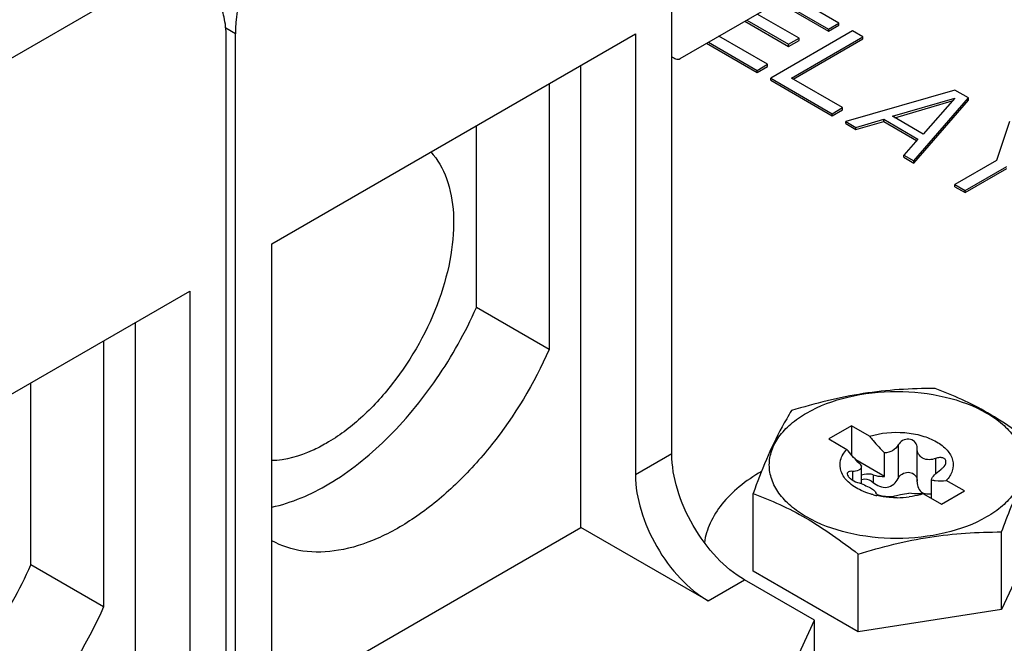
# Model space of a CAD drawing. Header units: inches. Extents: x 0 to 117, y 0 to 83.
# Tile 63 of 83: x 104.78 to 106.287, y 23.095 to 24.049. Entities that reach past the tile are written whole.
import ezdxf

# ---------------------------------------------------------------- set-up
doc = ezdxf.new("R2010")
doc.units = ezdxf.units.IN
doc.header["$LTSCALE"] = 6.431102
doc.header["$MEASUREMENT"] = 0
doc.layers.get('0').update_dxf_attribs({"linetype": 'CONTINUOUS'})
doc.layers.add('02___PRT_ALL_AXES', color=7, linetype='CONTINUOUS')

msp = doc.modelspace()

# ---------------------------------------------------------------- linework, layer by layer
at = {"color": 7, "linetype": 'CONTINUOUS'}
for p, q in [((105.7779, 23.3851), (105.7779, 24.4138)), ((104.5669, 23.8753), (104.9567, 24.1003)), ((106.0337, 24.0443), (105.9593, 24.0872)), ((105.9405, 24.0764), (106.0177, 24.0318)), ((105.9433, 24.078), (106.0177, 24.035)), ((105.9726, 24.021), (105.9086, 24.058)), ((105.8899, 24.0471), (105.9566, 24.0086)), ((105.8926, 24.0487), (105.9566, 24.0118)), ((106.0177, 24.035), (106.0337, 24.0443)), ((106.0177, 24.0318), (106.0337, 24.041)), ((106.0337, 24.041), (106.0337, 24.0443)), ((105.1098, 24.028), (105.0951, 24.0365)), ((105.1098, 22.9993), (105.1098, 24.028)), ((105.1655, 23.7066), (105.7222, 24.028)), ((105.7222, 24.028), (105.7222, 23.3529)), ((106.0546, 24.0322), (105.9293, 23.9599)), ((106.0177, 24.0318), (106.0177, 24.035)), ((106.0702, 24.0232), (106.0546, 24.0322)), ((105.0959, 22.9913), (105.0959, 24.02)), ((105.8312, 24.0133), (105.9084, 23.9687)), ((105.834, 24.0149), (105.9084, 23.9719)), ((105.9244, 23.9812), (105.85, 24.0241)), ((105.9566, 24.0118), (105.9726, 24.021)), ((105.9566, 24.0086), (105.9726, 24.0178)), ((105.9566, 24.0086), (105.9566, 24.0118)), ((105.9609, 23.9601), (106.0702, 24.0232)), ((105.9637, 23.9585), (106.0702, 24.0199)), ((105.9726, 24.0178), (105.9726, 24.021)), ((106.0702, 24.0199), (106.0702, 24.0232)), ((105.9084, 23.9719), (105.9244, 23.9812)), ((105.9244, 23.9779), (105.9244, 23.9812)), ((105.6387, 23.2726), (105.6387, 23.9798)), ((105.9084, 23.9687), (105.9244, 23.9779)), ((105.9084, 23.9687), (105.9084, 23.9719)), ((105.59, 23.9517), (105.59, 23.5447)), ((105.9293, 23.9599), (106.0232, 23.9056)), ((105.9293, 23.9567), (105.9293, 23.9599)), ((105.9293, 23.9567), (106.0232, 23.9024)), ((106.0392, 23.9149), (105.9609, 23.9601)), ((106.2112, 23.9418), (106.0441, 23.8936)), ((106.232, 23.9297), (106.2112, 23.9418)), ((106.1155, 23.9016), (106.2109, 23.9296)), ((106.1192, 23.8995), (106.2071, 23.9253)), ((106.1485, 23.8333), (106.232, 23.9297)), ((106.1485, 23.8301), (106.232, 23.9265)), ((106.2109, 23.9296), (106.1625, 23.8745)), ((106.232, 23.9265), (106.232, 23.9297)), ((106.0232, 23.9056), (106.0392, 23.9149)), ((106.0232, 23.9024), (106.0392, 23.9116)), ((106.0232, 23.9024), (106.0232, 23.9056)), ((106.0392, 23.9116), (106.0392, 23.9149)), ((106.0441, 23.8936), (106.0598, 23.8845)), ((106.0441, 23.8904), (106.0441, 23.8936)), ((106.0441, 23.8904), (106.0598, 23.8813)), ((106.0598, 23.8845), (106.1022, 23.897)), ((106.0598, 23.8813), (106.1022, 23.8938)), ((106.1022, 23.897), (106.1544, 23.8668)), ((106.1022, 23.8938), (106.1022, 23.897)), ((106.1022, 23.8938), (106.1525, 23.8647)), ((106.1625, 23.8745), (106.1155, 23.9016)), ((106.2947, 23.8936), (106.2751, 23.8341)), ((105.4787, 23.609), (105.4787, 23.8874)), ((106.0598, 23.8813), (106.0598, 23.8845)), ((106.1544, 23.8668), (106.1329, 23.8423)), ((106.1329, 23.8423), (106.1485, 23.8333)), ((106.1329, 23.8391), (106.1329, 23.8423)), ((106.1329, 23.8391), (106.1485, 23.8301)), ((106.1485, 23.8301), (106.1485, 23.8333)), ((106.2751, 23.8341), (106.2112, 23.7971)), ((106.2268, 23.7881), (106.2908, 23.825)), ((106.2268, 23.7849), (106.2908, 23.8218)), ((106.2112, 23.7971), (106.2268, 23.7881)), ((106.2112, 23.7939), (106.2112, 23.7971)), ((106.2112, 23.7939), (106.2268, 23.7849)), ((106.2268, 23.7849), (106.2268, 23.7881)), ((105.1655, 23.0315), (105.1655, 23.7066)), ((104.4834, 23.3128), (105.0402, 23.6342)), ((105.0402, 23.6342), (105.0402, 22.9592)), ((105.59, 23.5447), (105.4787, 23.609)), ((104.9567, 22.8788), (104.9567, 23.586)), ((104.908, 23.5579), (104.908, 23.1509)), ((104.7966, 23.2152), (104.7966, 23.4936)), ((105.7779, 23.3851), (105.7222, 23.3529)), ((105.1683, 23.001), (105.6387, 23.2726)), ((105.8336, 23.1601), (105.6387, 23.2726)), ((104.908, 23.1509), (104.7966, 23.2152)), ((105.8336, 23.1601), (105.8893, 23.1922)), ((105.9963, 23.1304), (105.8893, 23.1922)), ((105.914, 22.9529), (105.9963, 23.1304)), ((105.9963, 22.8732), (105.9963, 23.1304))]:
    msp.add_line(p, q, dxfattribs=at)
for points, knots in [([(105.249, 24.2691), (105.2292, 24.2577), (105.1918, 24.2262), (105.1482, 24.1666), (105.1184, 24.099), (105.1098, 24.0508), (105.1098, 24.028)], [0, 0, 0, 0, 0.237217, 0.499998, 0.76278, 1, 1, 1, 1]), ([(105.0959, 24.02), (105.0959, 24.03), (105.0944, 24.0489), (105.0867, 24.075), (105.0738, 24.0961), (105.0616, 24.1063), (105.0551, 24.1101)], [0, 0, 0, 0, 0.2898, 0.549049, 0.782228, 1, 1, 1, 1]), ([(105.4089, 23.8471), (105.4196, 23.8356), (105.4367, 23.805), (105.446, 23.75), (105.4413, 23.6869), (105.4166, 23.596), (105.3687, 23.5098), (105.3044, 23.4396), (105.2678, 23.412), (105.249, 23.4012)], [0, 0, 0, 0, 0.09062, 0.196064, 0.317726, 0.452617, 0.737628, 0.874866, 1, 1, 1, 1]), ([(105.1655, 23.3035), (105.1962, 23.3101), (105.26, 23.3381), (105.3453, 23.4067), (105.4215, 23.4988), (105.4618, 23.5709), (105.4787, 23.609)], [0, 0, 0, 0, 0.209282, 0.453865, 0.723022, 1, 1, 1, 1]), ([(105.59, 23.5447), (105.567, 23.4928), (105.523, 23.4196), (105.4493, 23.3381), (105.3905, 23.2893), (105.3301, 23.2545), (105.2706, 23.2353), (105.2142, 23.233), (105.1801, 23.244), (105.1655, 23.2522)], [0, 0, 0, 0, 0.301443, 0.446657, 0.582315, 0.705378, 0.814568, 0.911215, 1, 1, 1, 1]), ([(105.249, 23.4012), (105.242, 23.3971), (105.216, 23.3837), (105.1868, 23.3753), (105.1655, 23.3747)], [0, 0, 0, 0, 0.2748, 1, 1, 1, 1]), ([(105.8893, 23.1922), (105.8735, 23.2013), (105.8436, 23.2265), (105.8086, 23.2742), (105.7848, 23.3283), (105.7779, 23.3668), (105.7779, 23.3851)], [0, 0, 0, 0, 0.237218, 0.499999, 0.762781, 1, 1, 1, 1]), ([(105.7222, 23.3529), (105.7222, 23.3347), (105.7291, 23.2962), (105.753, 23.2421), (105.7879, 23.1944), (105.8178, 23.1692), (105.8336, 23.1601)], [0, 0, 0, 0, 0.237219, 0.500001, 0.762782, 1, 1, 1, 1]), ([(104.4834, 22.9097), (104.5142, 22.9163), (104.5779, 22.9443), (104.6632, 23.0129), (104.7394, 23.105), (104.7798, 23.1771), (104.7966, 23.2152)], [0, 0, 0, 0, 0.209282, 0.453865, 0.723022, 1, 1, 1, 1]), ([(104.908, 23.1509), (104.885, 23.099), (104.841, 23.0259), (104.7673, 22.9443), (104.7084, 22.8955), (104.648, 22.8607), (104.5885, 22.8415), (104.5322, 22.8392), (104.498, 22.8502), (104.4834, 22.8584)], [0, 0, 0, 0, 0.301443, 0.446657, 0.582315, 0.705378, 0.814568, 0.911215, 1, 1, 1, 1])]:
    msp.add_open_spline(points, degree=3, knots=knots, dxfattribs=at)
at = {"layer": '02___PRT_ALL_AXES', "color": 7, "linetype": 'CONTINUOUS'}
for p, q in [((105.7908, 23.9899), (106.7685, 24.5544)), ((105.7779, 23.9926), (105.7809, 23.9909)), ((106.0531, 23.428), (106.0183, 23.4079)), ((106.0807, 23.412), (106.0531, 23.428)), ((106.0531, 23.428), (106.0531, 23.3832)), ((106.0183, 23.4079), (106.0459, 23.392)), ((106.1244, 23.3987), (106.1244, 23.3474)), ((106.1536, 23.3936), (106.1536, 23.3945)), ((106.1536, 23.3423), (106.1536, 23.3936)), ((106.1034, 23.3507), (106.1034, 23.3866)), ((106.1817, 23.378), (106.1817, 23.3546)), ((106.1034, 23.3507), (106.0594, 23.3761)), ((106.0685, 23.3392), (106.0685, 23.3666)), ((106.0544, 23.3583), (106.0544, 23.345)), ((106.0861, 23.3529), (106.0861, 23.3415)), ((106.1754, 23.3172), (106.1754, 23.3451)), ((106.2257, 23.3283), (106.1981, 23.3442)), ((105.9024, 23.2055), (105.9024, 23.3245)), ((106.0903, 23.325), (106.0903, 23.3254)), ((106.0903, 23.3254), (106.0903, 23.3252)), ((106.1633, 23.3241), (106.1909, 23.3082)), ((106.1655, 23.3242), (106.1685, 23.3238)), ((106.1909, 23.3082), (106.2257, 23.3283)), ((106.3415, 23.2735), (106.2827, 23.1467)), ((106.2827, 23.1467), (106.2827, 23.2656)), ((106.0631, 23.1127), (106.0631, 23.2317)), ((106.0631, 23.1127), (105.9024, 23.2055)), ((106.2827, 23.1467), (106.0631, 23.1127))]:
    msp.add_line(p, q, dxfattribs=at)
for centre, radius, start, end in [((106.1407, 23.3945), 0.0129, 359.9967, 7.7425), ((106.1188, 23.4473), 0.1289, 255.5983, 257.8321), ((106.0912, 23.3251), 0.000887, 180.0777, 187.6366), ((106.1219, 23.4679), 0.1498, 268.2762, 270.2972), ((106.122, 23.4656), 0.1476, 270.2676, 277.5276)]:
    msp.add_arc(centre, radius, start, end, dxfattribs=at)
for points, knots in [([(105.7809, 23.9909), (105.7818, 23.9904), (105.7848, 23.9889), (105.7887, 23.9887), (105.7908, 23.9899)], [0, 0, 0, 0, 0.295506, 1, 1, 1, 1]), ([(106.1808, 23.4852), (106.1441, 23.4852), (106.0696, 23.4805), (105.9972, 23.4623), (105.9612, 23.4512)], [0, 0, 0, 0, 0.493813, 1, 1, 1, 1]), ([(106.3415, 23.3924), (106.3159, 23.4125), (106.2653, 23.4489), (106.2085, 23.475), (106.1808, 23.4852)], [0, 0, 0, 0, 0.524208, 1, 1, 1, 1]), ([(105.9842, 23.4476), (106.0037, 23.4589), (106.0492, 23.4754), (106.1219, 23.4833), (106.1947, 23.4754), (106.2496, 23.4555), (106.2838, 23.432), (106.3023, 23.4125), (106.3141, 23.391), (106.3181, 23.3681), (106.3141, 23.3452), (106.3023, 23.3236), (106.2838, 23.3042), (106.2683, 23.2935), (106.2597, 23.2885)], [0, 0, 0, 0, 0.138249, 0.291396, 0.444543, 0.582792, 0.643246, 0.697327, 0.745969, 0.791397, 0.836825, 0.885466, 0.939545, 1, 1, 1, 1]), ([(105.9612, 23.4512), (105.9561, 23.4431), (105.9324, 23.4028), (105.9151, 23.3592), (105.9024, 23.3245)], [0, 0, 0, 0, 0.20652, 1, 1, 1, 1]), ([(106.2597, 23.2885), (106.2402, 23.2772), (106.1947, 23.2608), (106.122, 23.2529), (106.0492, 23.2608), (105.9943, 23.2806), (105.9601, 23.3041), (105.9416, 23.3236), (105.9298, 23.3452), (105.9258, 23.3681), (105.9298, 23.391), (105.9416, 23.4125), (105.9601, 23.432), (105.9756, 23.4427), (105.9842, 23.4476)], [0, 0, 0, 0, 0.138249, 0.291396, 0.444543, 0.582792, 0.643246, 0.697327, 0.745969, 0.791397, 0.836825, 0.885466, 0.939545, 1, 1, 1, 1]), ([(106.0807, 23.412), (106.0979, 23.4174), (106.1256, 23.4199), (106.1602, 23.4139), (106.1826, 23.4049), (106.1995, 23.3923), (106.2091, 23.3762), (106.2086, 23.3583), (106.2021, 23.3485), (106.1981, 23.3442)], [0, 0, 0, 0, 0.305636, 0.45729, 0.594693, 0.711914, 0.810003, 0.900328, 1, 1, 1, 1]), ([(106.0807, 23.412), (106.0825, 23.4098), (106.0897, 23.401), (106.0974, 23.3926), (106.1034, 23.3866)], [0, 0, 0, 0, 0.25393, 1, 1, 1, 1]), ([(106.1535, 23.3963), (106.1531, 23.3991), (106.15, 23.4049), (106.1407, 23.4084), (106.1309, 23.4062), (106.1259, 23.4014), (106.1244, 23.3987)], [0, 0, 0, 0, 0.228626, 0.480049, 0.746913, 1, 1, 1, 1]), ([(106.1244, 23.3987), (106.1224, 23.3951), (106.1163, 23.3888), (106.1077, 23.3866), (106.1034, 23.3866)], [0, 0, 0, 0, 0.486826, 1, 1, 1, 1]), ([(106.1817, 23.378), (106.1755, 23.3758), (106.1642, 23.3749), (106.1548, 23.3844), (106.1536, 23.3905), (106.1536, 23.3936)], [0, 0, 0, 0, 0.52449, 0.759303, 1, 1, 1, 1]), ([(106.0678, 23.3291), (106.0606, 23.3324), (106.0481, 23.34), (106.0355, 23.3568), (106.0345, 23.3766), (106.0415, 23.3874), (106.0459, 23.392)], [0, 0, 0, 0, 0.298037, 0.543095, 0.761096, 1, 1, 1, 1]), ([(106.0685, 23.3666), (106.0666, 23.3686), (106.0586, 23.3767), (106.0512, 23.3853), (106.0459, 23.392)], [0, 0, 0, 0, 0.245831, 1, 1, 1, 1]), ([(106.1976, 23.373), (106.1976, 23.3743), (106.1966, 23.3772), (106.1924, 23.3794), (106.1872, 23.3795), (106.1835, 23.3786), (106.1817, 23.378)], [0, 0, 0, 0, 0.203343, 0.422143, 0.690457, 1, 1, 1, 1]), ([(106.2827, 23.2656), (106.2874, 23.2784), (106.3039, 23.322), (106.3239, 23.3645), (106.3415, 23.3924)], [0, 0, 0, 0, 0.292411, 1, 1, 1, 1]), ([(106.0685, 23.3666), (106.0683, 23.3652), (106.0673, 23.3625), (106.0626, 23.3585), (106.0576, 23.358), (106.0544, 23.3583)], [0, 0, 0, 0, 0.23345, 0.463514, 1, 1, 1, 1]), ([(106.1895, 23.3611), (106.1906, 23.3619), (106.1943, 23.365), (106.1976, 23.3695), (106.1976, 23.373)], [0, 0, 0, 0, 0.289287, 1, 1, 1, 1]), ([(105.9152, 23.3581), (105.9032, 23.3512), (105.8814, 23.3364), (105.8544, 23.3099), (105.8357, 23.2807), (105.8292, 23.2595), (105.8277, 23.2492)], [0, 0, 0, 0, 0.286657, 0.546299, 0.781712, 1, 1, 1, 1]), ([(106.0544, 23.3583), (106.0533, 23.3584), (106.0513, 23.3584), (106.0487, 23.3578), (106.0468, 23.3565), (106.0463, 23.3551), (106.0463, 23.3544)], [0, 0, 0, 0, 0.326287, 0.592807, 0.804876, 1, 1, 1, 1]), ([(106.0463, 23.3544), (106.0463, 23.3532), (106.0477, 23.3503), (106.0529, 23.3455), (106.0583, 23.3427), (106.0622, 23.3414)], [0, 0, 0, 0, 0.173059, 0.416613, 1, 1, 1, 1]), ([(106.0861, 23.3529), (106.0818, 23.3544), (106.0755, 23.3547), (106.0698, 23.353), (106.0685, 23.3524)], [0, 0, 0, 0, 0.759342, 1, 1, 1, 1]), ([(106.0861, 23.3529), (106.0874, 23.3525), (106.093, 23.3509), (106.0989, 23.3504), (106.1034, 23.3507)], [0, 0, 0, 0, 0.239459, 1, 1, 1, 1]), ([(106.0861, 23.3415), (106.089, 23.339), (106.0956, 23.3347), (106.1075, 23.3329), (106.1182, 23.3381), (106.1227, 23.3442), (106.1244, 23.3474)], [0, 0, 0, 0, 0.257205, 0.510451, 0.757379, 1, 1, 1, 1]), ([(106.1244, 23.3474), (106.1258, 23.3502), (106.1302, 23.355), (106.1395, 23.3579), (106.1488, 23.3552), (106.1523, 23.3499), (106.1531, 23.3472)], [0, 0, 0, 0, 0.253064, 0.515666, 0.767043, 1, 1, 1, 1]), ([(106.1754, 23.3451), (106.176, 23.348), (106.1806, 23.3541), (106.1861, 23.3587), (106.1895, 23.3611)], [0, 0, 0, 0, 0.420011, 1, 1, 1, 1]), ([(106.0622, 23.3414), (106.0658, 23.3403), (106.0725, 23.3377), (106.0814, 23.3335), (106.0872, 23.3297), (106.0903, 23.3267), (106.0903, 23.3254)], [0, 0, 0, 0, 0.339018, 0.654525, 0.883967, 1, 1, 1, 1]), ([(106.0685, 23.3459), (106.0699, 23.3464), (106.0761, 23.3475), (106.0825, 23.3446), (106.0861, 23.3415)], [0, 0, 0, 0, 0.234517, 1, 1, 1, 1]), ([(106.1536, 23.3422), (106.1536, 23.339), (106.1546, 23.3325), (106.159, 23.3273), (106.1616, 23.3257)], [0, 0, 0, 0, 0.515205, 1, 1, 1, 1]), ([(106.1754, 23.3451), (106.1773, 23.3448), (106.1848, 23.3438), (106.1925, 23.3437), (106.1981, 23.3442)], [0, 0, 0, 0, 0.259626, 1, 1, 1, 1]), ([(105.9024, 23.3245), (105.9301, 23.3143), (105.9869, 23.2882), (106.0376, 23.2518), (106.0631, 23.2317)], [0, 0, 0, 0, 0.475792, 1, 1, 1, 1]), ([(106.0867, 23.3224), (106.0851, 23.3228), (106.0786, 23.3246), (106.0723, 23.327), (106.0678, 23.3291)], [0, 0, 0, 0, 0.258567, 1, 1, 1, 1]), ([(106.0903, 23.325), (106.0904, 23.3245), (106.0916, 23.3234), (106.0955, 23.3217), (106.1027, 23.3202), (106.1114, 23.3196), (106.1172, 23.3199), (106.1195, 23.3207)], [0, 0, 0, 0, 0.050069, 0.140031, 0.431413, 0.765087, 1, 1, 1, 1]), ([(106.1174, 23.3181), (106.1152, 23.3182), (106.1066, 23.3187), (106.098, 23.3199), (106.0916, 23.3212)], [0, 0, 0, 0, 0.253568, 1, 1, 1, 1]), ([(106.1195, 23.3207), (106.1223, 23.3217), (106.1293, 23.3232), (106.1364, 23.3244), (106.1406, 23.325)], [0, 0, 0, 0, 0.410713, 1, 1, 1, 1]), ([(106.1633, 23.3241), (106.1615, 23.324), (106.1539, 23.3235), (106.1463, 23.324), (106.1406, 23.325)], [0, 0, 0, 0, 0.241512, 1, 1, 1, 1]), ([(106.1633, 23.3241), (106.1616, 23.3236), (106.1544, 23.3215), (106.147, 23.3201), (106.1414, 23.3193)], [0, 0, 0, 0, 0.243475, 1, 1, 1, 1]), ([(106.0631, 23.2317), (106.0991, 23.2428), (106.1715, 23.261), (106.246, 23.2656), (106.2827, 23.2656)], [0, 0, 0, 0, 0.506187, 1, 1, 1, 1])]:
    msp.add_open_spline(points, degree=3, knots=knots, dxfattribs=at)
for points in [[(106.1531, 23.3472), (106.1534, 23.3461), (106.1536, 23.3448), (106.1536, 23.3436)], [(106.1616, 23.3257), (106.1628, 23.325), (106.1642, 23.3245), (106.1655, 23.3242)], [(106.1685, 23.3238), (106.1708, 23.3236), (106.1731, 23.324), (106.1754, 23.3245)]]:
    msp.add_open_spline(points, degree=3, dxfattribs=at)

doc.saveas('drawing.dxf')
